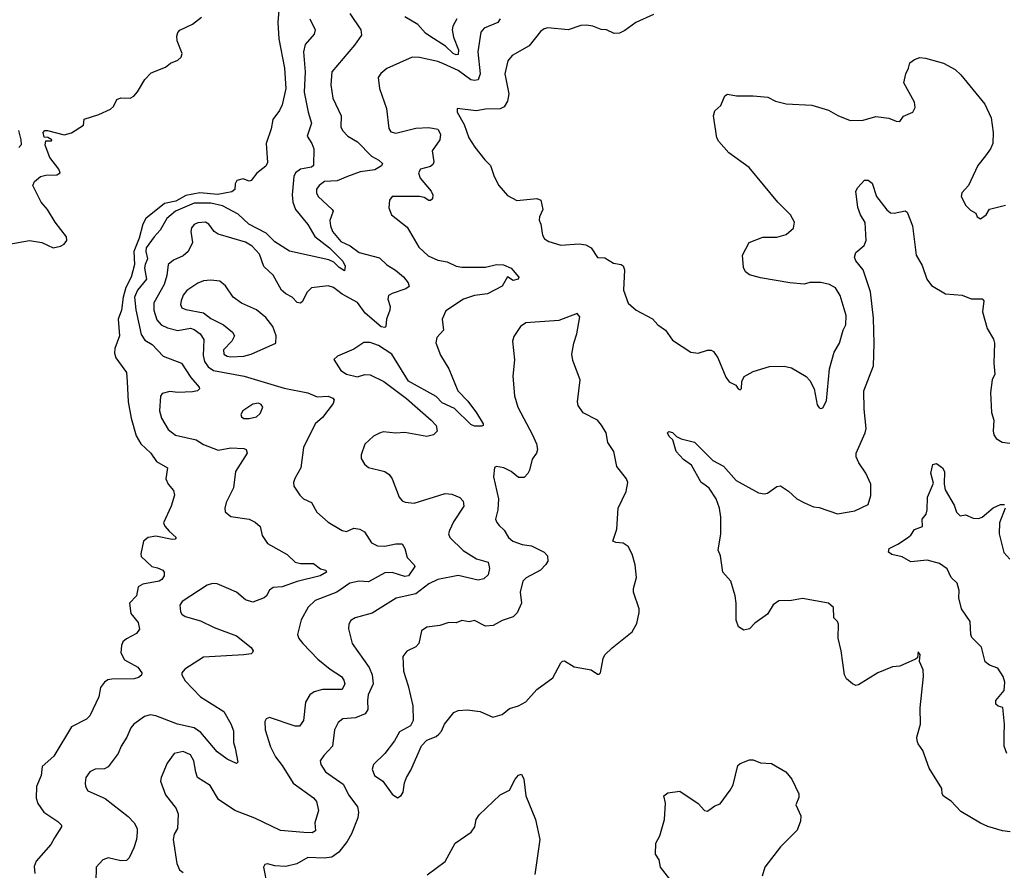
# Model space of a CAD drawing. Extents: x 2293878 to 2522763, y 823964 to 1006972.
# Tile 147 of 256: x 2347432 to 2352806, y 922118 to 926760. Entities that reach past the tile are written whole.
import ezdxf

# ---------------------------------------------------------------- set-up
doc = ezdxf.new("R2010")
doc.units = 0

msp = doc.modelspace()

# ---------------------------------------------------------------- linework, layer by layer
at = {"layer": '0CON20XD'}
for points in [[(2348848.5, 926835), (2348841.9, 926745), (2348847.1, 926655), (2348878.2, 926495), (2348884.1, 926384.1), (2348864, 926295), (2348850.4, 926265), (2348813.3, 926215), (2348804.2, 926165), (2348776.9, 926085), (2348785, 925980), (2348775, 925961.4), (2348727.1, 925922.9), (2348695, 925883.3), (2348685, 925878.8), (2348651.2, 925891.2), (2348617.5, 925882.5), (2348608.1, 925865), (2348605.6, 925834.4), (2348589.6, 925820.4), (2348513.8, 925806.2), (2348415, 925814.8), (2348338.4, 925801.6), (2348285, 925769.8), (2348222, 925758), (2348120.3, 925675), (2348104.5, 925645), (2348085, 925568.6), (2348055.2, 925495), (2348059.4, 925425), (2348039.8, 925355), (2348012, 925298), (2347996.7, 925245), (2347988, 925175), (2347970, 925125), (2347976.1, 925035), (2347951.1, 924965), (2347950.2, 924940.2), (2347957.5, 924915), (2348016, 924835), (2348018.8, 924785), (2348023.9, 924675), (2348040.7, 924585), (2348068.3, 924488.3), (2348093.6, 924445), (2348147.8, 924395), (2348178.6, 924348.6), (2348238.8, 924315), (2348230, 924255), (2348242.9, 924225), (2348271.2, 924191.2), (2348276.4, 924165), (2348258.9, 924105), (2348218, 924015), (2348225, 923996.7), (2348248.3, 923968.3), (2348286.7, 923935), (2348280, 923925), (2348265, 923922.9), (2348175, 923941.8), (2348133.3, 923935), (2348107.5, 923915), (2348092.5, 923845), (2348095, 923830), (2348153.3, 923775), (2348185, 923769.2), (2348213.3, 923755), (2348221.2, 923745), (2348221.2, 923725), (2348208.8, 923705), (2348194.3, 923695.7), (2348105, 923679.2), (2348078.8, 923665), (2348070, 923615), (2348032, 923575), (2348039.4, 923519.4), (2348079.7, 923469.7), (2348086.1, 923433.9), (2348070.5, 923409.5), (2348015, 923381.4), (2347995.7, 923365), (2347987.3, 923345), (2347983.9, 923303.9), (2348005, 923265.7), (2348077.2, 923227.2), (2348098.8, 923195), (2348097.5, 923182.5), (2348080.6, 923169.4), (2348057.4, 923162.6), (2347935, 923161.5), (2347913.2, 923156.8), (2347895.7, 923145), (2347873.3, 923115), (2347864.3, 923065), (2347815, 922961.2), (2347797.6, 922942.4), (2347715, 922900.5), (2347618.6, 922741.4), (2347554.8, 922685), (2347549.3, 922635), (2347523.9, 922575), (2347521.4, 922511.4), (2347531.5, 922481.5), (2347564.3, 922435), (2347640, 922385), (2347660, 922365), (2347660, 922355), (2347621.4, 922295), (2347601.4, 922258.6), (2347522.6, 922167.4), (2347511.7, 922138.3), (2347515, 922101.2)], [(2349234.2, 926795), (2349294.4, 926705), (2349298.1, 926675), (2349259.4, 926620.6), (2349135.5, 926475), (2349130, 926405), (2349142.1, 926332.1), (2349185.8, 926235), (2349185.6, 926175), (2349194.4, 926155), (2349222.9, 926125), (2349275, 926093.6), (2349353.1, 926015), (2349393, 925993), (2349412, 925975), (2349407.4, 925962.6), (2349369.9, 925940.1), (2349290.9, 925929.1), (2349221.4, 925905)], [(2349015.4, 926765), (2349044.5, 926705), (2349038.7, 926681.3), (2348990.4, 926625), (2348980.3, 926585), (2348990.9, 926475), (2348985.3, 926365), (2349006.1, 926255), (2349025.4, 926195), (2349002, 926125), (2349026.5, 926085), (2349036.7, 926055), (2349036.5, 925965), (2349025, 925955.6), (2348965, 925944.6), (2348937.5, 925925), (2348928.2, 925905), (2348920, 925805), (2348923.8, 925765), (2348937.5, 925725), (2349005, 925643.3), (2349043, 925577), (2349123.2, 925515), (2349195, 925442.7), (2349208.5, 925415), (2349205, 925390), (2349175, 925407.5), (2349146.9, 925436.9), (2349119.5, 925449.5), (2348905, 925497.5), (2348825, 925547.5), (2348778.2, 925595), (2348683.6, 925645), (2348625, 925698.8), (2348539.6, 925745), (2348475, 925759.1), (2348385, 925759.8), (2348282.5, 925715), (2348235, 925676.1), (2348199.1, 925610.9), (2348165.4, 925575), (2348123.3, 925515), (2348120.5, 925495), (2348130.6, 925455), (2348116.7, 925423.3), (2348114.1, 925405), (2348123.5, 925345), (2348075, 925284.6), (2348058.5, 925245), (2348066.3, 925176.3), (2348095, 925042), (2348115, 925011.4), (2348155, 924988.1), (2348215, 924923.8), (2348315.9, 924885.9), (2348366.8, 924806.8), (2348412, 924755), (2348413.8, 924745), (2348402.5, 924735), (2348375, 924729.5), (2348295, 924726.2), (2348251.7, 924731.7), (2348209.7, 924720.3), (2348201.4, 924705), (2348194.5, 924625), (2348205.3, 924585.3), (2348243, 924523), (2348282.6, 924492.6), (2348395, 924467.1), (2348435, 924440.9), (2348515, 924411.4), (2348585, 924424.4), (2348655, 924420), (2348667.5, 924415), (2348673.3, 924395), (2348609.4, 924295), (2348599.4, 924205), (2348558.6, 924125), (2348551.4, 924095), (2348554.3, 924074.3), (2348585, 924048), (2348684.2, 924034.2), (2348717.9, 924017.9), (2348744.4, 923994.4), (2348755.6, 923945), (2348785, 923901.9), (2348891.1, 923841.1), (2348935, 923800), (2348965, 923792.2), (2349035, 923791.4), (2349073.6, 923763.6), (2349102.5, 923755), (2349107.1, 923745), (2349072, 923725), (2348946.3, 923693.7), (2348865, 923665.4), (2348815, 923660.8), (2348795, 923646.7), (2348778.8, 923615), (2348766.7, 923605), (2348705, 923582), (2348665, 923594.2), (2348615, 923635.7), (2348574.1, 923654.1), (2348510.5, 923680.5), (2348485, 923682.8), (2348455, 923673.6), (2348318.5, 923585), (2348306.5, 923565), (2348309, 923529), (2348316.4, 923515), (2348335, 923502.2), (2348419.4, 923479.4), (2348493.4, 923443.4), (2348615, 923398.1), (2348695, 923333.3), (2348706, 923315), (2348703.6, 923306.4), (2348695, 923300), (2348655.5, 923294.5), (2348435, 923281.5), (2348334, 923215), (2348317.5, 923195), (2348317.1, 923185), (2348335, 923151.4), (2348418.5, 923065), (2348547.1, 922985), (2348585, 922918), (2348599.2, 922879.2), (2348600, 922815), (2348607.5, 922785), (2348622.5, 922707.5), (2348615, 922700), (2348565, 922724.4), (2348510.8, 922765), (2348420.7, 922870.7), (2348385, 922895.4), (2348294, 922915), (2348175, 922960), (2348145, 922965.5), (2348113.6, 922956.4), (2348055.8, 922915), (2348039.4, 922895), (2348017.8, 922845), (2347985.6, 922795), (2347970, 922755), (2347915, 922682.5), (2347895, 922671.5), (2347845, 922670.6), (2347815, 922655.8), (2347794, 922625), (2347790, 922595), (2347792, 922575), (2347805, 922552), (2347898.9, 922508.9), (2348025, 922411.5), (2348056.8, 922376.8), (2348072.7, 922345), (2348073.8, 922325), (2348070.4, 922285), (2348055, 922241.2), (2348030, 922185), (2348015, 922171.9), (2347985, 922170), (2347914.4, 922185.6), (2347885.7, 922174.3), (2347848.8, 922135), (2347847.5, 922055)], [(2348289.3, 926670.7), (2348295, 926690), (2348307, 926703), (2348375, 926735.6), (2348425, 926774.4)], [(2350054.4, 926765), (2350042, 926745), (2349967.5, 926715), (2349948.6, 926691.4), (2349933.1, 926585), (2349944.6, 926465), (2349935, 926432.9), (2349915, 926427.8), (2349895, 926432.9), (2349825, 926483.5), (2349745, 926520), (2349715, 926532.3), (2349615, 926553.5), (2349575, 926555.6), (2349435, 926494.4), (2349402.8, 926467.2), (2349389.2, 926445), (2349395.7, 926385), (2349434.3, 926275), (2349447, 926167), (2349457.8, 926147.8), (2349485, 926140.5), (2349595, 926169.1), (2349665, 926171.6), (2349715, 926162.5), (2349729.6, 926135), (2349724.4, 926105), (2349683.8, 926045), (2349692.3, 925985), (2349688.9, 925971.1), (2349675, 925959.6), (2349620, 925945), (2349608.5, 925925), (2349617.5, 925895), (2349677.8, 925825), (2349686.9, 925805), (2349685, 925783.3), (2349675, 925774), (2349665, 925774), (2349639.2, 925789.2), (2349614.7, 925794.7), (2349465, 925796), (2349451.2, 925775), (2349446.4, 925733.6), (2349462, 925695), (2349547.4, 925627.4), (2349609.7, 925519.7), (2349660.7, 925470.7), (2349715, 925448.6), (2349765, 925438.1), (2349815, 925414.5), (2349845, 925408.8), (2349975, 925409.5), (2350035, 925424.4), (2350073, 925423), (2350115, 925403.3), (2350156.2, 925355), (2350152.5, 925345), (2350125, 925336.2), (2350095, 925357.5), (2350064.4, 925305.6), (2349985, 925263.6), (2349915, 925255.4), (2349855, 925234.5), (2349758.3, 925171.7), (2349737.8, 925125), (2349744.3, 925065), (2349708.8, 925025), (2349704.2, 924995.8), (2349728.5, 924928.5), (2349774.1, 924854.1)], [(2349817.5, 926765), (2349796.4, 926725), (2349792.7, 926705), (2349800, 926665), (2349826.7, 926595), (2349825, 926570), (2349815, 926567.8), (2349798.5, 926575), (2349755.9, 926615), (2349670.4, 926670.4), (2349647.2, 926687.2), (2349604.5, 926735), (2349535, 926776.7)], [(2350891.2, 926788.8), (2350795, 926744.2), (2350735, 926700.8), (2350705, 926687.1), (2350675.7, 926685.7), (2350635, 926705.8), (2350605, 926707.1), (2350560, 926725), (2350525, 926731.2), (2350495, 926727.9), (2350425, 926704.5), (2350314.4, 926715.6), (2350295, 926710.8), (2350275, 926696), (2350212.1, 926617.9), (2350120, 926565), (2350095.8, 926535), (2350080, 926465), (2350101.5, 926355), (2350094.6, 926315.4), (2350075.4, 926284.6), (2350055, 926273.1), (2349975, 926271.5), (2349922.7, 926262.7), (2349820, 926275), (2349820, 926255), (2349857.9, 926187.9), (2349883.5, 926115), (2349915.4, 926065.4), (2349970, 925995), (2350002.5, 925965), (2350022.5, 925905), (2350048, 925855), (2350095, 925800), (2350145, 925773.3), (2350255, 925784), (2350276.2, 925775), (2350288, 925725), (2350268.8, 925685), (2350266.4, 925666.4), (2350276.2, 925645), (2350285.8, 925585), (2350296.2, 925565), (2350320.6, 925550.6), (2350385, 925530.5), (2350485, 925537.8), (2350521.3, 925531.3), (2350551.2, 925515), (2350585, 925462.5), (2350625, 925460), (2350672.3, 925432.3), (2350713.9, 925423.9), (2350725, 925416.2), (2350733.8, 925395), (2350728.1, 925285), (2350752.7, 925212.7), (2350796.7, 925175), (2350885, 925128.1), (2350915.7, 925095), (2350955.8, 925065), (2350995, 925010.8), (2351095.7, 924945.7), (2351135, 924940), (2351185, 924956.2), (2351205, 924956.2), (2351218.8, 924948.8), (2351242.9, 924915), (2351285, 924810), (2351305, 924783.3), (2351340, 924765), (2351352.5, 924745), (2351365, 924740), (2351371.7, 924748.3), (2351372.5, 924785), (2351386.7, 924813.3), (2351435, 924840), (2351525, 924868), (2351605, 924868.6), (2351645, 924860), (2351725, 924812), (2351745, 924791.2), (2351768.6, 924745), (2351785, 924657.5), (2351795, 924642.5), (2351805, 924637.5), (2351815, 924642.5), (2351835, 924680), (2351851.4, 924855), (2351877.8, 924945), (2351906.9, 924995), (2351925.7, 925065), (2351940, 925095), (2351942.9, 925145), (2351910, 925255), (2351885, 925296), (2351852.5, 925315), (2351805, 925326.7), (2351745, 925326.7), (2351713, 925317), (2351635, 925323.3), (2351475, 925351.2), (2351415, 925367.5), (2351392.5, 925385), (2351383, 925407), (2351377.5, 925475), (2351412.5, 925545), (2351487, 925573), (2351565, 925573.3), (2351615, 925588.8), (2351655, 925622.5), (2351660, 925655), (2351638.8, 925695), (2351570, 925765), (2351413.4, 925953.4), (2351303.1, 926033.1), (2351247.5, 926095), (2351237.5, 926115), (2351218.8, 926235), (2351225, 926262.5), (2351258.8, 926291.2), (2351281.2, 926345), (2351295, 926353.8), (2351344.3, 926344.3), (2351435, 926344.3), (2351515, 926336.7), (2351556.5, 926316.5), (2351615, 926301.8), (2351755, 926294.5), (2351846.1, 926266.1), (2351896.9, 926236.9), (2351965, 926209.4), (2352035, 926211.9), (2352105, 926232.2), (2352175, 926222.9), (2352215, 926206), (2352235.8, 926204.2), (2352255.9, 926234.1), (2352306.7, 926255), (2352318.3, 926281.7), (2352315, 926310), (2352257.5, 926415), (2352267.5, 926465), (2352283.3, 926495), (2352290, 926525), (2352316.4, 926543.6), (2352345, 926553.8), (2352375, 926551.2), (2352473, 926523), (2352537.9, 926487.9), (2352569.1, 926459.1), (2352698.6, 926298.6), (2352734.4, 926224.4), (2352744.3, 926145), (2352742.5, 926085), (2352730.8, 926055), (2352702.2, 926017.8), (2352661.4, 925965), (2352610.8, 925855), (2352574.5, 925815), (2352569.4, 925795), (2352595.9, 925745.9), (2352621.2, 925721.2), (2352650, 925705), (2352657.5, 925685), (2352675, 925673.3), (2352707.5, 925695), (2352724.1, 925725.9), (2352811.7, 925748.3)], [(2347372.5, 925535), (2347485, 925555.6), (2347552.5, 925545), (2347615, 925515.8), (2347655, 925524.3), (2347675, 925536), (2347690, 925555), (2347688, 925575), (2347625.5, 925655.5), (2347584.5, 925724.5), (2347548.8, 925765), (2347503.8, 925855), (2347513.2, 925876.8), (2347545, 925903.8), (2347575, 925912.5), (2347635, 925913.3), (2347652.5, 925925), (2347646.2, 925945), (2347597.6, 926007.6), (2347571.1, 926075), (2347575, 926100), (2347605, 926100), (2347607.5, 926105), (2347585, 926117.5), (2347565, 926120), (2347560, 926145), (2347570, 926155), (2347583.9, 926156.1), (2347675, 926132.5), (2347715, 926142.5), (2347780, 926185), (2347785, 926217.5), (2347865, 926242.5), (2347928.3, 926271.7), (2347943.6, 926286.4), (2347962.5, 926325), (2347985, 926333.8), (2348035, 926331.9), (2348055, 926342.9), (2348075, 926365.8), (2348115, 926434.3), (2348149.7, 926470.3), (2348228.3, 926501.7), (2348255, 926523.8), (2348295, 926540), (2348314.2, 926555), (2348319.2, 926575), (2348291.2, 926645), (2348289.3, 926670.7)], [(2347427.6, 926062.4), (2347441.3, 926078.7), (2347441.2, 926105), (2347428.4, 926155)], [(2349221.4, 925905), (2349165, 925881.6), (2349095, 925876.9), (2349066.8, 925855), (2349052.2, 925835), (2349051.4, 925815), (2349060.4, 925795), (2349138.1, 925725), (2349142.2, 925715), (2349125.3, 925664.7), (2349127.6, 925635), (2349139.5, 925605), (2349185, 925550), (2349235, 925525.3), (2349285, 925488.8), (2349395, 925460.6), (2349435, 925421.5), (2349483.2, 925393.2), (2349526.7, 925356.7), (2349552.9, 925325), (2349557.1, 925305), (2349539.5, 925290.5), (2349465, 925266.7), (2349445.6, 925254.4), (2349441.9, 925235), (2349453.3, 925195), (2349452.5, 925175), (2349434.4, 925125), (2349431.2, 925085), (2349425, 925080), (2349405, 925084.6), (2349318.3, 925158.3), (2349275, 925217.2), (2349191.6, 925261.6), (2349145, 925299.3), (2349115, 925308.2), (2349025, 925297.5), (2348998.5, 925271.5), (2348975, 925222.5), (2348965, 925213.1), (2348946.6, 925216.6), (2348918.6, 925245), (2348884, 925264), (2348861.9, 925285), (2348815, 925366.5), (2348764.1, 925414.1), (2348741.2, 925481.2), (2348701.5, 925525), (2348665, 925546.5), (2348515, 925590), (2348494.3, 925605), (2348465, 925644.3), (2348446.2, 925655), (2348405, 925651.1), (2348385, 925641.9), (2348370, 925625), (2348365.7, 925605), (2348375.6, 925545), (2348351.5, 925495), (2348325, 925470.9), (2348271.5, 925448.5), (2348242.2, 925425), (2348236, 925365), (2348220.3, 925315), (2348163.9, 925215), (2348163.8, 925175), (2348181.4, 925121.4), (2348204.6, 925095), (2348239.4, 925079.4), (2348295, 925063.4), (2348365, 925076.3), (2348385, 925070), (2348416.8, 925045), (2348437.9, 925015), (2348433.2, 924926.8), (2348440.8, 924895), (2348460.3, 924865), (2348490.5, 924845), (2348658, 924815), (2348875, 924749.4), (2349005, 924724.4), (2349055, 924701.8), (2349115, 924705.5), (2349142, 924695), (2349148, 924685), (2349142.5, 924665), (2349085, 924590), (2349045, 924553.8), (2348981.9, 924425), (2348967.1, 924315), (2348933, 924257), (2348926.2, 924235), (2348928.8, 924215), (2348960.8, 924165), (2348981.2, 924145), (2349024.4, 924124.4), (2349053.3, 924073.3), (2349115, 924018.6), (2349192.6, 923972.6), (2349215, 923967.8), (2349255, 923984.3), (2349289.1, 923979.1), (2349314.3, 923964.3), (2349352.5, 923905), (2349385, 923889.2), (2349425, 923886.1), (2349485, 923899.5), (2349519.5, 923899.5), (2349534.5, 923875), (2349546.5, 923825), (2349585.6, 923785), (2349588.5, 923775), (2349554, 923725), (2349535, 923721.8), (2349465, 923742.9), (2349425, 923741.5), (2349335, 923691.5), (2349285, 923696.6), (2349234.8, 923685.2), (2349163.6, 923636.3), (2349045, 923590), (2349006.5, 923553.5), (2348967.8, 923485), (2348948, 923405), (2348955, 923383.8), (2348978.1, 923355), (2349060.1, 923270.1), (2349126.3, 923216.3), (2349189.2, 923175), (2349202, 923155), (2349205.8, 923135), (2349192.5, 923105), (2349085, 923104.6), (2349038.8, 923091.2), (2349015.8, 923075), (2348991.4, 923035), (2348981.9, 922935), (2348960, 922905), (2348935, 922904.4), (2348795, 922952), (2348776.7, 922945), (2348770.3, 922929.7), (2348772.5, 922885), (2348801.7, 922791.7), (2348827.6, 922737.6), (2348865, 922690), (2348925, 922592.7), (2349035, 922513.3), (2349052.4, 922492.4), (2349062.5, 922445), (2349043, 922377), (2349046.7, 922333.3), (2349028.1, 922321.9), (2348983.8, 922323.8), (2348855, 922335.4), (2348715, 922402.2), (2348605.7, 922445), (2348517.5, 922505), (2348471.2, 922581.2), (2348403.3, 922625), (2348392.7, 922652.7), (2348382.7, 922715), (2348365, 922747.8), (2348325, 922765.6), (2348275.6, 922754.4), (2348237.4, 922702.6), (2348203.8, 922625), (2348201.2, 922605), (2348228.8, 922528.8), (2348285.4, 922455.4), (2348296.9, 922425), (2348294.2, 922345.8), (2348276, 922315), (2348270, 922285), (2348290, 922155), (2348305, 922120), (2348325, 922106.2)], [(2352837.2, 922327.2), (2352795, 922333.1), (2352715, 922357.1), (2352675, 922374.2), (2352568.7, 922438.7), (2352516.2, 922495), (2352473.2, 922523.2), (2352466.2, 922535), (2352463.8, 922565), (2352396, 922675), (2352361.7, 922771.7), (2352335, 922807.5), (2352329.2, 922825), (2352328.6, 922845), (2352348.6, 922915), (2352347.1, 923005), (2352364.3, 923175), (2352362.3, 923212.3), (2352343, 923257), (2352346.7, 923295), (2352335, 923310), (2352331.7, 923278.3), (2352320.7, 923269.3), (2352235, 923231.2), (2352195, 923228), (2352115, 923195.8), (2352010.3, 923129.7), (2351995, 923126.2), (2351977.5, 923135), (2351945, 923163.3), (2351934, 923185), (2351915.6, 923315), (2351898.6, 923385), (2351901.2, 923461.2), (2351896.2, 923475), (2351875.9, 923495.9), (2351872.7, 923552.7), (2351846.7, 923575), (2351705, 923601.4), (2351645, 923590), (2351575, 923588), (2351544.2, 923565.8), (2351513.3, 923515), (2351445, 923466.2), (2351415, 923436.2), (2351385, 923428.8), (2351355.9, 923445.9), (2351342.3, 923482.3), (2351342.5, 923575), (2351336, 923615), (2351312.5, 923695), (2351268.8, 923745), (2351256, 923835), (2351244.2, 923865), (2351259.5, 923955), (2351259.4, 924045), (2351250.6, 924095), (2351233.1, 924145), (2351195, 924204), (2351165.6, 924225.6), (2351151.2, 924235), (2351099.4, 924329.4), (2351055, 924360), (2351014.3, 924404.3), (2350997, 924467), (2350977.5, 924485), (2350967.5, 924505), (2350975, 924512.5), (2350995, 924506.7), (2351016.2, 924486.2), (2351042.3, 924472.3), (2351115, 924453.8), (2351215.7, 924355), (2351273.1, 924323.1), (2351342.5, 924245), (2351465, 924177.5), (2351495, 924172), (2351514.1, 924175.9), (2351565, 924213.3), (2351585, 924216.7), (2351627.9, 924187.9), (2351673.8, 924145), (2351715, 924122.9), (2351765, 924102), (2351795, 924098), (2351895, 924063.8), (2351990.5, 924079.5), (2352063.3, 924115), (2352077, 924163), (2352077.5, 924225), (2352050, 924285), (2352012, 924342), (2351997.5, 924375), (2351997.5, 924395), (2352047.1, 924505), (2352051.7, 924528.3), (2352040.5, 924635), (2352038.6, 924735), (2352091.4, 924871.4), (2352096.1, 924993.9), (2352090.9, 925130.8), (2352076.2, 925275), (2352035.7, 925395), (2351995.8, 925445), (2351987.5, 925465), (2351995, 925490), (2352041.7, 925528.3), (2352052, 925555), (2352045.9, 925654.1), (2352020.8, 925695), (2352007.1, 925735), (2351996.2, 925825), (2352006.7, 925845), (2352043.3, 925885), (2352062.5, 925885), (2352085, 925867.5), (2352108.8, 925795), (2352165, 925722.5), (2352185, 925706.7), (2352205, 925703.8), (2352265, 925717.5), (2352275, 925710), (2352303.8, 925635), (2352324.3, 925474.3), (2352357.9, 925417.9), (2352382, 925345), (2352408.8, 925308.8), (2352485, 925263.3), (2352576.4, 925256.4), (2352625, 925236.7), (2352685, 925236.2), (2352693.3, 925225), (2352685.8, 925165), (2352712, 925075), (2352746.8, 925016.8), (2352751.4, 924995), (2352748.6, 924885), (2352754.1, 924825.9), (2352740, 924795), (2352730, 924725), (2352736.1, 924616.1), (2352748, 924575), (2352744.4, 924514.4), (2352748, 924495), (2352761.2, 924475), (2352794.3, 924454.3), (2352835, 924449.2)], [(2348585, 924920.7), (2348655, 924924.7), (2348695, 924934.5), (2348830, 924995), (2348832.5, 925035), (2348814.4, 925085), (2348775, 925135.8), (2348725, 925176.9), (2348643.1, 925213.1), (2348597.1, 925245), (2348555, 925307.5), (2348524.1, 925334.1), (2348475, 925339.4), (2348435, 925334.4), (2348405, 925323.1), (2348345, 925282.2), (2348325, 925257.1), (2348313.1, 925225), (2348310.5, 925205), (2348317.9, 925187.9), (2348338.2, 925178.2), (2348435, 925159.6), (2348475, 925130), (2348545.2, 925095.2), (2348593.5, 925055), (2348603.8, 925035), (2348590.9, 925005), (2348545, 924959.2), (2348547.1, 924935), (2348564.1, 924924.1), (2348585, 924920.7)], [(2349495, 922512.5), (2349515, 922526.7), (2349525.6, 922544.4), (2349531.9, 922595), (2349543.1, 922625), (2349567.1, 922665), (2349625, 922797.5), (2349655, 922827.5), (2349705, 922847.5), (2349719.5, 922860.5), (2349735, 922877.5), (2349751.2, 922915), (2349800.9, 922979.1), (2349825, 922990), (2349875, 922994), (2349945, 922983.8), (2350013.9, 922953.9), (2350065, 922968.6), (2350105, 923001.5), (2350154, 923016), (2350195, 923037.5), (2350255, 923104), (2350342.1, 923167.9), (2350385, 923250), (2350395, 923258.8), (2350405, 923261.2), (2350457.7, 923227.7), (2350551.7, 923211.7), (2350585, 923187.5), (2350595, 923187.5), (2350602.5, 923195), (2350615.8, 923274.2), (2350625, 923293.3), (2350665, 923332.5), (2350775, 923420), (2350800, 923465), (2350813.3, 923525), (2350813.3, 923545), (2350781.2, 923635), (2350781.2, 923655), (2350798, 923715), (2350792, 923785), (2350773.9, 923843.9), (2350752.5, 923885), (2350725, 923903.3), (2350685, 923906.2), (2350670, 923915), (2350690.7, 923979.3), (2350698, 924095), (2350741.2, 924185), (2350751.2, 924235), (2350743.8, 924255), (2350691.5, 924321.5), (2350675, 924404), (2350642.6, 924452.6), (2350633.6, 924505), (2350607.6, 924547.6), (2350584.7, 924574.7), (2350507.1, 924615), (2350480.9, 924655), (2350476.4, 924675), (2350490.6, 924795), (2350450.4, 924900.4), (2350444.6, 924935), (2350455.6, 924995), (2350473.1, 925045), (2350488.8, 925138.8), (2350475, 925156.2), (2350375, 925118.9), (2350195, 925105.8), (2350166, 925085), (2350128.3, 925031.7), (2350121.9, 925005), (2350133.2, 924903.2), (2350124.4, 924815), (2350132.3, 924707.7), (2350151.1, 924645), (2350230.9, 924495), (2350252.2, 924445), (2350257.3, 924415), (2350252.2, 924395), (2350229.1, 924360.9), (2350215, 924302.5), (2350206.1, 924283.9), (2350185, 924262.5), (2350155, 924261.2), (2350113.8, 924295), (2350075, 924314.2), (2350035, 924321.2), (2350024.1, 924315.9), (2350018.6, 924265), (2350045.5, 924145), (2350041.5, 924085), (2350028.8, 924035), (2350035.3, 924015.3), (2350049.8, 923999.8), (2350075.7, 923975), (2350099.2, 923935), (2350124, 923914), (2350174.3, 923895.7), (2350225, 923888.9), (2350294, 923855), (2350312, 923835), (2350313.8, 923805), (2350304.1, 923785.9), (2350274.3, 923755.7), (2350196.2, 923713.8), (2350178.6, 923695), (2350164.3, 923635), (2350170, 923575), (2350147, 923523), (2350125, 923502), (2350065, 923482), (2350016.7, 923453.3), (2349975, 923450), (2349915, 923480.8), (2349885, 923474.2), (2349845, 923480.8), (2349815, 923468.6), (2349775, 923470.8), (2349725, 923454.2), (2349655, 923445.6), (2349624.5, 923425.5), (2349611.2, 923355), (2349595, 923338), (2349545, 923313.8), (2349523.3, 923285), (2349527.1, 923205), (2349553.1, 923125), (2349578, 923015), (2349579.2, 922935), (2349564.3, 922905.7), (2349505, 922874), (2349477.5, 922825), (2349425.6, 922754.4), (2349363.8, 922695), (2349355, 922670), (2349368.8, 922635), (2349413.3, 922605), (2349465, 922533.3), (2349495, 922512.5)], [(2349774.1, 924854.1), (2349824.2, 924734.2), (2349877.7, 924677.7), (2349925.6, 924615), (2349961.2, 924555), (2349962.5, 924545), (2349955, 924541.2), (2349915, 924542.2), (2349895, 924551.1), (2349805, 924637.5), (2349738.6, 924668.6), (2349704.4, 924704.4), (2349555, 924788), (2349462.5, 924935), (2349391.2, 924981.2), (2349345, 924998.8), (2349311.1, 924998.9), (2349255, 924962.5), (2349165.9, 924924.1), (2349146.7, 924905), (2349184.3, 924845), (2349215, 924826.5), (2349275, 924811.4), (2349315, 924824.3), (2349345, 924821.9), (2349418.8, 924785), (2349543.7, 924693.7), (2349678, 924575), (2349705.8, 924545), (2349710, 924515), (2349691.2, 924495), (2349655, 924485.6), (2349535, 924506.9), (2349485, 924502.9), (2349415, 924510.8), (2349395, 924504.2), (2349363.6, 924486.4), (2349315, 924443.3), (2349296.2, 924385), (2349296.7, 924365), (2349314.2, 924334.2), (2349335, 924316.2), (2349424.1, 924294.1), (2349448.3, 924278.3), (2349464.3, 924254.3), (2349502.5, 924155), (2349520, 924135), (2349536.7, 924126.7), (2349585, 924122.4), (2349755, 924173.9), (2349790.8, 924170.8), (2349835, 924152.5), (2349852, 924132), (2349855.4, 924105), (2349799.5, 924020.5), (2349777.1, 923972.9), (2349773.3, 923955), (2349778.9, 923935), (2349852.4, 923862.4), (2349925, 923818.2), (2349989.6, 923799.6), (2349996.1, 923765), (2349989.5, 923730.5), (2349965, 923708.1), (2349935, 923701.1), (2349825, 923727.1), (2349715, 923705.4), (2349665, 923681.8), (2349595, 923627.5), (2349486.2, 923603.8), (2349355, 923521.9), (2349262.5, 923495), (2349238.8, 923481.2), (2349228.8, 923461.2), (2349225.9, 923435.9), (2349246.9, 923355), (2349338.8, 923225), (2349355.4, 923185), (2349360.4, 923135), (2349334.5, 923075), (2349330.9, 923045), (2349332.9, 922995), (2349317.4, 922972.6), (2349265, 922949.3), (2349195, 922944.4), (2349170, 922925), (2349150.6, 922885), (2349140, 922795), (2349092.5, 922745), (2349072.9, 922715), (2349075.7, 922695), (2349101.4, 922655), (2349197.3, 922587.3), (2349228.5, 922528.5), (2349275.3, 922465), (2349280.6, 922435), (2349277.5, 922405), (2349243.6, 922316.4), (2349220.3, 922275), (2349173.4, 922216.6), (2349135, 922188.9), (2349093.7, 922183.7), (2349005, 922187.3), (2348945, 922153.5), (2348885, 922139.4), (2348825, 922141.9), (2348785, 922153.3), (2348770.7, 922149.3), (2348763.3, 922135), (2348783.6, 922033.6)], [(2348655, 924583.3), (2348685, 924583.8), (2348725, 924593.6), (2348745, 924610.8), (2348758.5, 924645), (2348750.9, 924660.9), (2348735, 924666.7), (2348705, 924662.3), (2348649.4, 924625), (2348638.6, 924605), (2348642.7, 924592.7), (2348655, 924583.3)], [(2352820, 922755), (2352804.3, 922795), (2352805.5, 922855), (2352806.9, 922915), (2352797, 923007), (2352773, 923013), (2352760, 923025), (2352760, 923045), (2352805, 923100), (2352808, 923145), (2352800, 923175), (2352770.3, 923220.3), (2352725, 923237.5), (2352700.8, 923255), (2352682, 923335), (2352628.5, 923388.5), (2352622.2, 923405), (2352618.9, 923475), (2352572.2, 923545), (2352556.7, 923605), (2352558.9, 923645), (2352547.5, 923685), (2352515.7, 923715.7), (2352493.9, 923763.9), (2352452.7, 923792.7), (2352385, 923810), (2352295, 923802), (2352248.9, 923828.9), (2352191.2, 923841.2), (2352174, 923855), (2352176.7, 923875), (2352225, 923898), (2352277.3, 923932.7), (2352295, 923947.5), (2352315, 923977.5), (2352360, 923995), (2352357.5, 924035), (2352378.3, 924061.7), (2352384, 924085), (2352385.8, 924155), (2352419.1, 924230.9), (2352404.3, 924285), (2352415, 924332.5), (2352435, 924337.5), (2352468.1, 924315), (2352480, 924295), (2352477.1, 924225), (2352483.5, 924195), (2352531.2, 924111.2), (2352545, 924072.5), (2352565, 924052.5), (2352593, 924057), (2352635, 924039.2), (2352665, 924038), (2352685, 924046), (2352745, 924096.7), (2352785, 924113.8), (2352806.7, 924115)], [(2352811.2, 924095), (2352780, 924015), (2352776.9, 923955), (2352803, 923853), (2352835, 923816.7)], [(2350993.6, 922053.6), (2350930, 922135), (2350922.5, 922175), (2350902.5, 922205), (2350903.8, 922265), (2350926.2, 922305), (2350951.2, 922395), (2350957.5, 922485), (2350947.5, 922525), (2350969.5, 922540.5), (2351035, 922550), (2351135, 922482.5), (2351170, 922445), (2351185, 922440), (2351193.3, 922446.7), (2351225, 922470), (2351255, 922481.2), (2351310, 922555), (2351325.8, 922585), (2351350.5, 922689.5), (2351365, 922701.2), (2351415, 922720), (2351435, 922720.8), (2351475, 922704.2), (2351535, 922700), (2351613.8, 922655), (2351645.7, 922615.7), (2351684.2, 922535), (2351684.2, 922515), (2351668.6, 922475), (2351696, 922415), (2351694.2, 922385.8), (2351675, 922336.7), (2351585, 922246), (2351499.2, 922135), (2351484.5, 922085)], [(2349656.4, 922093.6), (2349754.5, 922165.5), (2349808, 922265), (2349896, 922325), (2349915.6, 922354.4), (2349924.2, 922395.8), (2349940.3, 922419.7), (2350055, 922530), (2350105.5, 922554.5), (2350136, 922615), (2350155, 922636.7), (2350171.7, 922641.7), (2350183.8, 922615), (2350194.4, 922524.4), (2350247.1, 922395), (2350270, 922285), (2350243.8, 922095)]]:
    msp.add_lwpolyline(points, dxfattribs=at)

doc.saveas('drawing.dxf')
